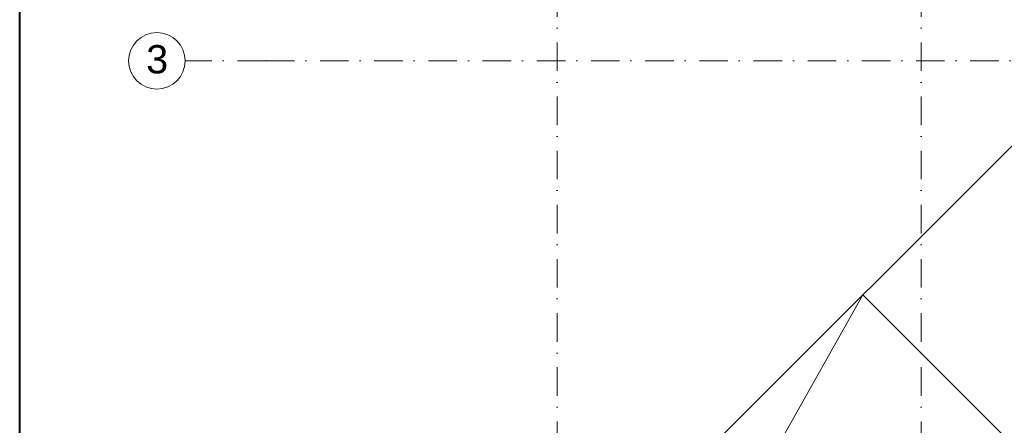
# Model space of a CAD drawing. Header units: millimetres. Extents: x -4612887 to -4536833, y -5457376 to -5415716.
# Tile 38 of 144: x -4610227 to -4598045, y -5429427 to -5424405. Entities that reach past the tile are written whole.
import ezdxf

# ---------------------------------------------------------------- set-up
doc = ezdxf.new("R2010")
doc.units = ezdxf.units.MM
doc.header["$MEASUREMENT"] = 0
doc.linetypes.add('Kropki i Kreski', pattern=[670.277762, 352.777767, -176.388884, 0, -141.111112])
for name, color, linetype, lineweight in [('is_ramka', 100, 'Continuous', 40), ('Linia', 8, 'Continuous', 18), ('Osie', 8, 'Continuous', 18)]:
    doc.layers.add(name, color=color, linetype=linetype, lineweight=lineweight)
doc.styles.add('GENERATED_STYLE_1', font='arial.ttf')

msp = doc.modelspace()

# ---------------------------------------------------------------- linework, layer by layer
at = {"layer": 'is_ramka', "color": 2}
msp.add_lwpolyline([(-4610227.1, -5415716), (-4536832.9, -5415716), (-4536832.9, -5456116), (-4610227.1, -5456116)], close=True, dxfattribs=at)
at = {"layer": 'Linia', "color": 8, "linetype": 'Continuous', "lineweight": 0}
for p, q in [((-4606840.7, -5434857.7), (-4587699, -5415716)), ((-4599795.4, -5427812.5), (-4602511.4, -5432641.8)), ((-4597673.8, -5429933.4), (-4599795.4, -5427812.5))]:
    msp.add_line(p, q, dxfattribs=at)
at = {"layer": 'Osie', "color": 8, "linetype": 'Kropki i Kreski'}
for p, q in [((-4599075.7, -5455206.5), (-4599075.7, -5416506)), ((-4603575.7, -5455206.5), (-4603575.7, -5416605.5)), ((-4607179.5, -5424914.1), (-4608179.5, -5424914.1)), ((-4551857, -5424914.1), (-4607179.5, -5424914.1))]:
    msp.add_line(p, q, dxfattribs=at)
at = {"layer": 'Osie', "color": 8, "linetype": 'Continuous'}
msp.add_circle((-4608529.5, -5424914.1), 350, dxfattribs=at)
at = {"layer": 'Osie', "color": 8, "linetype": 'Kropki i Kreski'}
msp.add_point((-4607179.5, -5424914.1), dxfattribs=at)
msp.add_point((-4607179.5, -5424914.1), dxfattribs=at)

# ---------------------------------------------------------------- texts
at = {"layer": 'Osie', "color": 8, "linetype": 'Continuous', "insert": (-4608662.3, -5424897.1), "char_height": 350, "attachment_point": 4, "style": 'GENERATED_STYLE_1'}
msp.add_mtext('{3}', dxfattribs=at)

doc.saveas('drawing.dxf')
